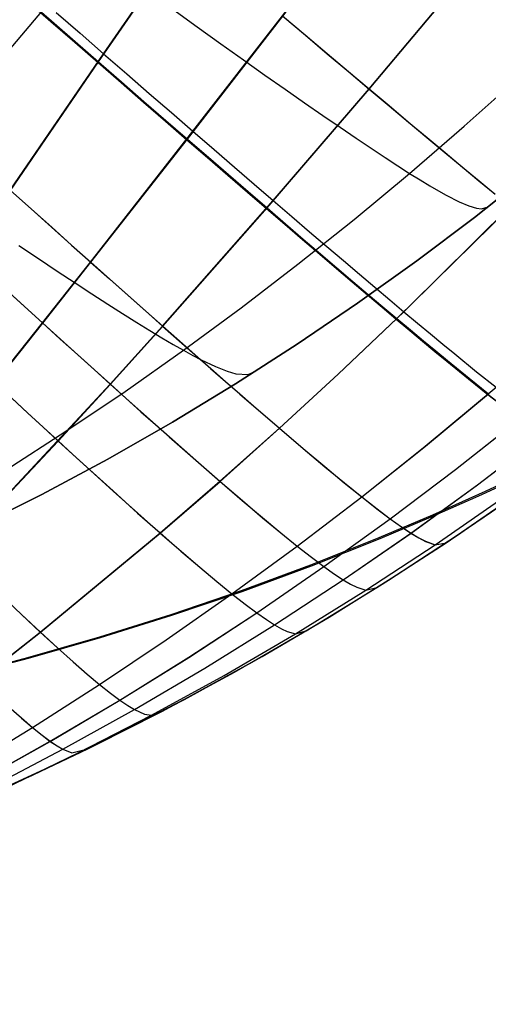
# Model space of a CAD drawing. Header units: millimetres. Extents: x -58 to 58, y -58 to 58.
# Tile 51 of 95: x -47 to -41, y 5 to 17. Entities that reach past the tile are written whole.
import ezdxf

# ---------------------------------------------------------------- set-up
doc = ezdxf.new("R2010")
doc.units = ezdxf.units.MM
doc.header["$MEASUREMENT"] = 0
doc.layers.add('Predefinito', color=5, linetype='Continuous')

msp = doc.modelspace()

# ---------------------------------------------------------------- linework, layer by layer
at = {"layer": 'Predefinito'}
for points in [[(-40.76, 15.325), (-41.447, 14.783), (-42.148, 14.256), (-42.864, 13.743), (-43.595, 13.247), (-44.343, 12.766), (-45.108, 12.302), (-45.89, 11.855), (-46.691, 11.426), (-47.511, 11.014), (-48.352, 10.621), (-49.213, 10.246), (-50.096, 9.891), (-51.001, 9.556), (-51.929, 9.24), (-52.881, 8.945), (-53.858, 8.671), (-54.86, 8.419), (-55.888, 8.189), (-56.943, 7.981)], [(-56.943, 7.981), (-55.888, 8.189), (-54.86, 8.419), (-53.858, 8.671), (-52.881, 8.945), (-51.929, 9.24), (-51.001, 9.556), (-50.096, 9.891), (-49.213, 10.246), (-48.352, 10.621), (-47.511, 11.014), (-46.691, 11.426), (-45.89, 11.855), (-45.108, 12.302), (-44.343, 12.766), (-43.595, 13.247), (-42.864, 13.743), (-42.148, 14.256), (-41.447, 14.783), (-40.76, 15.325)], [(-40.76, 15.325), (-41.447, 14.783), (-42.148, 14.256), (-42.864, 13.743), (-43.595, 13.247), (-44.343, 12.766), (-45.108, 12.302), (-45.89, 11.855), (-46.691, 11.426), (-47.511, 11.014), (-48.352, 10.621), (-49.213, 10.246), (-50.096, 9.891), (-51.001, 9.556), (-51.929, 9.24), (-52.881, 8.945), (-53.858, 8.671), (-54.86, 8.419), (-55.888, 8.189), (-56.943, 7.981)], [(-54.223, 5.487), (-53.202, 5.742), (-52.202, 6.018), (-51.225, 6.315), (-50.269, 6.633), (-49.334, 6.971), (-48.42, 7.329), (-47.526, 7.705), (-46.652, 8.101), (-45.797, 8.515), (-44.961, 8.946), (-44.145, 9.395), (-43.346, 9.86), (-42.565, 10.341), (-41.801, 10.837), (-41.054, 11.348)]]:
    msp.add_lwpolyline(points, dxfattribs=at)
at = {"layer": 'Predefinito', "extrusion": (-1.80615e-05, -7.77097e-06, 1)}
msp.add_lwpolyline([(-56.942, 7.981), (-56.001, 8.023), (-55.062, 8.081), (-54.128, 8.158), (-53.197, 8.252), (-52.271, 8.365), (-51.35, 8.497), (-50.436, 8.649), (-49.53, 8.82), (-48.631, 9.011), (-47.74, 9.221), (-46.859, 9.452), (-45.986, 9.703), (-45.124, 9.975), (-44.271, 10.266), (-43.43, 10.577), (-42.601, 10.907), (-41.953, 11.181), (-41.313, 11.467), (-40.681, 11.763), (-40.057, 12.071)], dxfattribs=at)
at = {"layer": 'Predefinito', "extrusion": (-4.98676e-06, -2.13607e-06, 1)}
msp.add_lwpolyline([(-40.154, 11.998), (-40.754, 11.706), (-41.361, 11.423), (-41.975, 11.151), (-42.596, 10.889), (-43.426, 10.56), (-44.267, 10.25), (-45.12, 9.96), (-45.983, 9.69), (-46.855, 9.44), (-47.737, 9.21), (-48.628, 9), (-49.527, 8.811), (-50.434, 8.641), (-51.348, 8.491), (-52.269, 8.36), (-53.195, 8.248), (-54.126, 8.154), (-55.061, 8.079), (-56, 8.022), (-56.942, 7.981)], dxfattribs=at)
at = {"layer": 'Predefinito', "extrusion": (1, 0, 0)}
msp.add_lwpolyline([(8.101, 320), (8.101, 60.002)], dxfattribs=at)
at = {"layer": 'Predefinito'}
for points in [[(-44.925, 15.731, 344.345), (-43.771, 17.221, 344.592), (-42.606, 18.735, 344.804), (-41.434, 20.262, 344.98), (-40.259, 21.796, 345.12), (-37.895, 24.869, 345.303), (-35.504, 27.931, 345.362), (-33.087, 30.979, 345.3), (-30.662, 34.016, 345.111)], [(-44.858, 15.826, 35.632), (-43.775, 17.224, 35.402), (-42.61, 18.738, 35.19), (-41.438, 20.265, 35.014), (-40.263, 21.8, 34.874), (-37.9, 24.872, 34.691), (-35.508, 27.935, 34.632), (-33.091, 30.983, 34.694), (-30.666, 34.019, 34.883)], [(-46.002, 16.666, 346.178), (-44.938, 18.208, 346.413), (-43.849, 19.766, 346.614), (-42.74, 21.33, 346.78), (-41.615, 22.894, 346.912), (-40.474, 24.452, 347.012), (-39.317, 26.003, 347.083), (-38.141, 27.545, 347.125), (-36.949, 29.076, 347.139), (-35.74, 30.594, 347.124), (-34.517, 32.101, 347.08), (-33.282, 33.597, 347.007)], [(-45.941, 16.764, 33.8), (-44.942, 18.211, 33.581), (-43.853, 19.77, 33.38), (-42.745, 21.334, 33.214), (-41.62, 22.898, 33.082), (-40.479, 24.456, 32.982), (-39.322, 26.008, 32.911), (-38.147, 27.55, 32.869), (-36.954, 29.08, 32.856), (-35.746, 30.598, 32.87), (-34.522, 32.105, 32.914), (-33.287, 33.601, 32.987)], [(-43.959, 14.897, 342.377), (-42.722, 16.337, 342.625), (-41.487, 17.809, 342.84), (-40.257, 19.302, 343.018), (-39.036, 20.81, 343.16), (-36.613, 23.847, 343.345), (-34.201, 26.9, 343.405), (-31.798, 29.967, 343.342), (-30.605, 31.51, 343.262), (-29.423, 33.058, 343.15)], [(-43.885, 14.987, 37.601), (-42.725, 16.34, 37.369), (-41.49, 17.812, 37.154), (-40.261, 19.305, 36.976), (-39.039, 20.812, 36.834), (-36.617, 23.85, 36.649), (-34.205, 26.903, 36.589), (-31.801, 29.97, 36.652), (-30.608, 31.513, 36.732), (-29.426, 33.061, 36.844)], [(-42.387, 13.557, 338.15), (-41.013, 14.912, 338.377), (-39.661, 16.313, 338.573), (-38.337, 17.748, 338.736), (-37.04, 19.208, 338.866), (-35.77, 20.689, 338.966), (-34.523, 22.186, 339.036), (-33.293, 23.695, 339.077), (-32.08, 25.219, 339.091), (-30.882, 26.757, 339.076), (-29.701, 28.316, 339.033), (-28.542, 29.896, 338.96), (-27.41, 31.495, 338.856), (-26.31, 33.114, 338.721)], [(-42.303, 13.64, 41.83), (-41.015, 14.914, 41.618), (-39.663, 16.315, 41.421), (-38.339, 17.749, 41.259), (-37.042, 19.21, 41.128), (-35.772, 20.691, 41.029), (-34.525, 22.187, 40.959), (-33.295, 23.697, 40.917), (-32.082, 25.22, 40.904), (-30.884, 26.759, 40.918), (-29.703, 28.318, 40.962), (-28.544, 29.897, 41.035), (-27.412, 31.497, 41.139), (-26.312, 33.116, 41.274)], [(-47.195, 16.679, 342.385), (-46.075, 18.008, 342.547)], [(-47.195, 16.679, 37.615), (-46.075, 18.008, 37.453)], [(-46.877, 17.416, 32.541), (-46.583, 17.16, 32.957), (-46.295, 16.909, 33.382), (-46.011, 16.662, 33.817), (-45.733, 16.42, 34.261), (-45.461, 16.183, 34.715), (-45.195, 15.952, 35.178), (-44.935, 15.727, 35.65), (-44.682, 15.508, 36.131), (-44.436, 15.296, 36.62), (-44.198, 15.09, 37.116), (-43.968, 14.892, 37.619), (-43.746, 14.7, 38.128), (-43.531, 14.516, 38.643), (-43.323, 14.338, 39.164), (-43.123, 14.167, 39.69), (-42.93, 14.003, 40.222), (-42.745, 13.846, 40.759), (-42.567, 13.695, 41.301), (-42.396, 13.551, 41.847), (-42.232, 13.414, 42.397), (-42.076, 13.284, 42.951), (-41.927, 13.16, 43.509), (-41.784, 13.043, 44.07), (-41.521, 12.828, 45.202), (-41.286, 12.641, 46.345), (-41.079, 12.479, 47.498)], [(-46.873, 17.412, 347.453), (-46.579, 17.156, 347.037), (-46.291, 16.905, 346.611), (-46.007, 16.658, 346.177), (-45.729, 16.417, 345.733), (-45.457, 16.18, 345.279), (-45.191, 15.949, 344.816), (-44.931, 15.724, 344.344), (-44.679, 15.505, 343.863), (-44.433, 15.293, 343.374), (-44.196, 15.088, 342.878), (-43.966, 14.89, 342.375), (-43.743, 14.698, 341.866), (-43.528, 14.514, 341.351), (-43.321, 14.336, 340.831), (-43.121, 14.165, 340.304), (-42.928, 14.001, 339.772), (-42.743, 13.844, 339.236), (-42.565, 13.694, 338.694), (-42.394, 13.55, 338.148), (-42.231, 13.413, 337.598), (-42.075, 13.282, 337.044), (-41.925, 13.159, 336.486), (-41.783, 13.042, 335.925), (-41.52, 12.828, 334.793), (-41.285, 12.64, 333.651), (-41.079, 12.479, 332.499)], [(-46.868, 17.42, 347.454), (-46.574, 17.165, 347.038), (-46.285, 16.913, 346.613), (-46.002, 16.666, 346.178), (-45.724, 16.424, 345.734), (-45.452, 16.188, 345.281), (-45.185, 15.957, 344.818), (-44.925, 15.732, 344.345), (-44.672, 15.513, 343.864), (-44.427, 15.301, 343.375), (-44.189, 15.095, 342.879), (-43.959, 14.897, 342.377), (-43.737, 14.705, 341.868), (-43.522, 14.521, 341.353), (-43.314, 14.343, 340.832), (-43.114, 14.172, 340.305), (-42.921, 14.008, 339.774), (-42.736, 13.851, 339.237), (-42.558, 13.701, 338.695), (-42.387, 13.557, 338.149), (-42.224, 13.42, 337.599), (-42.067, 13.289, 337.045), (-41.918, 13.166, 336.487), (-41.776, 13.048, 335.926), (-41.513, 12.834, 334.794), (-41.278, 12.646, 333.652)], [(-45.104, 17.304, 340.747), (-44.806, 17.09, 340.12), (-44.52, 16.885, 339.482), (-44.247, 16.691, 338.832), (-43.987, 16.507, 338.172), (-43.74, 16.334, 337.502), (-43.506, 16.17, 336.823), (-43.285, 16.017, 336.136), (-43.077, 15.874, 335.44), (-42.882, 15.742, 334.738), (-42.7, 15.62, 334.029), (-42.531, 15.508, 333.314), (-42.376, 15.407, 332.595), (-42.234, 15.316, 331.871), (-42.105, 15.236, 331.143), (-41.988, 15.166, 330.412), (-41.884, 15.105, 329.678), (-41.79, 15.053, 328.941), (-41.634, 14.973, 327.461), (-41.515, 14.921, 325.973), (-41.425, 14.894, 324.481), (-41.361, 14.886, 322.986), (-41.283, 14.91, 320)], [(-45.104, 17.304, 39.253), (-44.806, 17.09, 39.88), (-44.52, 16.885, 40.518), (-44.247, 16.691, 41.168), (-43.987, 16.507, 41.828), (-43.74, 16.334, 42.498), (-43.506, 16.17, 43.177), (-43.285, 16.017, 43.864), (-43.077, 15.874, 44.56), (-42.882, 15.742, 45.262), (-42.7, 15.62, 45.971), (-42.531, 15.508, 46.686), (-42.376, 15.407, 47.405), (-42.234, 15.316, 48.129), (-42.105, 15.236, 48.857), (-41.988, 15.166, 49.588), (-41.884, 15.105, 50.322), (-41.79, 15.053, 51.059), (-41.634, 14.973, 52.539), (-41.515, 14.921, 54.027), (-41.425, 14.894, 55.519), (-41.361, 14.886, 57.014), (-41.283, 14.91, 60)], [(-46.516, 17.265, 32.941), (-46.226, 17.012, 33.366), (-45.941, 16.764, 33.8), (-45.661, 16.521, 34.244), (-45.387, 16.284, 34.697), (-45.119, 16.052, 35.16), (-44.858, 15.826, 35.632), (-44.603, 15.606, 36.113), (-44.356, 15.393, 36.602), (-44.117, 15.186, 37.098), (-43.885, 14.987, 37.601), (-43.661, 14.795, 38.11), (-43.445, 14.609, 38.625), (-43.236, 14.431, 39.146), (-43.035, 14.259, 39.673), (-42.841, 14.094, 40.205), (-42.655, 13.936, 40.742), (-42.475, 13.785, 41.284), (-42.303, 13.64, 41.83), (-42.139, 13.502, 42.381), (-41.981, 13.371, 42.936), (-41.831, 13.247, 43.494), (-41.688, 13.129, 44.056), (-41.423, 12.914, 45.189), (-41.187, 12.725, 46.333)], [(-43.775, 17.224, 35.402), (-43.5, 16.992, 35.882), (-43.234, 16.767, 36.37), (-42.975, 16.55, 36.865), (-42.725, 16.34, 37.369), (-42.483, 16.136, 37.879), (-42.25, 15.94, 38.395), (-42.024, 15.752, 38.918), (-41.806, 15.57, 39.447), (-41.597, 15.395, 39.982), (-41.395, 15.227, 40.522), (-41.201, 15.067, 41.068)], [(-43.771, 17.221, 344.592), (-43.497, 16.989, 344.112), (-43.231, 16.765, 343.624), (-42.972, 16.547, 343.129), (-42.722, 16.337, 342.625), (-42.481, 16.134, 342.116), (-42.247, 15.938, 341.599), (-42.022, 15.75, 341.076), (-41.804, 15.568, 340.547), (-41.594, 15.393, 340.013), (-41.393, 15.226, 339.472), (-41.199, 15.065, 338.927)], [(-47.071, 15.113, 34.097), (-45.941, 16.764, 33.8)], [(-47.067, 15.11, 345.896), (-46.002, 16.666, 346.178)], [(-47.12, 11.726, 331.373), (-46.397, 12.193, 331.454), (-45.681, 12.675, 331.535), (-44.973, 13.174, 331.612), (-44.275, 13.688, 331.684), (-43.586, 14.216, 331.751), (-42.905, 14.759, 331.813), (-42.234, 15.316, 331.871), (-41.572, 15.886, 331.926), (-40.919, 16.469, 331.978)], [(-47.12, 11.726, 48.627), (-46.397, 12.193, 48.546), (-45.681, 12.675, 48.465), (-44.973, 13.174, 48.388), (-44.275, 13.688, 48.316), (-43.586, 14.216, 48.249), (-42.905, 14.759, 48.187), (-42.234, 15.316, 48.129), (-41.572, 15.886, 48.074), (-40.919, 16.469, 48.022)], [(-47.257, 12.782, 36.295), (-46.681, 13.505, 36.111), (-46.098, 14.241, 35.943), (-44.858, 15.826, 35.632)], [(-47.254, 12.779, 343.699), (-46.678, 13.502, 343.883), (-46.095, 14.239, 344.051), (-44.925, 15.731, 344.345)], [(-47.071, 15.113, 34.097), (-46.819, 14.887, 34.546), (-46.573, 14.666, 35.003), (-46.333, 14.451, 35.468), (-46.098, 14.241, 35.943), (-45.869, 14.038, 36.425), (-45.648, 13.841, 36.914), (-45.433, 13.65, 37.41), (-45.226, 13.466, 37.912), (-45.025, 13.289, 38.42), (-44.832, 13.118, 38.933), (-44.645, 12.954, 39.451), (-44.465, 12.797, 39.975), (-44.291, 12.645, 40.503), (-44.124, 12.501, 41.036), (-43.811, 12.23, 42.113), (-43.523, 11.985, 43.206), (-43.261, 11.765, 44.313), (-43.025, 11.57, 45.431), (-42.814, 11.4, 46.558), (-42.629, 11.255, 47.694), (-42.468, 11.134, 48.833), (-42.332, 11.036, 49.97), (-42.218, 10.959, 51.105), (-42.122, 10.901, 52.237), (-42.043, 10.86, 53.365), (-41.926, 10.817, 55.604), (-41.792, 10.843, 60.001)], [(-47.067, 15.11, 345.896), (-46.816, 14.884, 345.448), (-46.57, 14.663, 344.991), (-46.329, 14.448, 344.526), (-46.095, 14.239, 344.051), (-45.867, 14.035, 343.569), (-45.645, 13.838, 343.08), (-45.431, 13.648, 342.584), (-45.223, 13.464, 342.082), (-45.023, 13.287, 341.575), (-44.83, 13.117, 341.061), (-44.643, 12.953, 340.543), (-44.463, 12.795, 340.02), (-44.289, 12.644, 339.492), (-44.123, 12.499, 338.959), (-43.809, 12.229, 337.881), (-43.522, 11.984, 336.789), (-43.26, 11.764, 335.683), (-43.024, 11.57, 334.565), (-42.813, 11.4, 333.438), (-42.628, 11.254, 332.302), (-42.468, 11.134, 331.164), (-42.332, 11.036, 330.027), (-42.217, 10.959, 328.892), (-42.122, 10.901, 327.761), (-42.043, 10.859, 326.633), (-41.926, 10.817, 324.395), (-41.792, 10.843, 320.001)], [(-47.739, 10.75, 38.644), (-45.86, 12.764, 38.08), (-45.226, 13.466, 37.912), (-43.885, 14.987, 37.601)], [(-47.737, 10.748, 341.35), (-46.49, 12.074, 341.732), (-45.858, 12.762, 341.914), (-45.223, 13.464, 342.082), (-43.959, 14.897, 342.377)], [(-46.966, 14.444, 339.121), (-46.728, 14.284, 338.475), (-46.502, 14.133, 337.82), (-46.287, 13.991, 337.156), (-46.084, 13.857, 336.484), (-45.891, 13.733, 335.805), (-45.71, 13.617, 335.12), (-45.54, 13.51, 334.428), (-45.381, 13.413, 333.731), (-45.234, 13.324, 333.029), (-45.098, 13.244, 332.322), (-44.973, 13.174, 331.612), (-44.86, 13.112, 330.899), (-44.758, 13.059, 330.182), (-44.584, 12.977, 328.742), (-44.445, 12.922, 327.293), (-44.337, 12.89, 325.839), (-44.191, 12.881, 322.919), (-44.107, 12.915, 320)], [(-46.966, 14.444, 40.879), (-46.728, 14.284, 41.525), (-46.502, 14.133, 42.18), (-46.287, 13.991, 42.844), (-46.084, 13.857, 43.516), (-45.891, 13.733, 44.195), (-45.71, 13.617, 44.88), (-45.54, 13.51, 45.572), (-45.381, 13.413, 46.269), (-45.234, 13.324, 46.971), (-45.098, 13.244, 47.678), (-44.973, 13.174, 48.388), (-44.86, 13.112, 49.101), (-44.758, 13.059, 49.818), (-44.584, 12.977, 51.258), (-44.445, 12.922, 52.707), (-44.337, 12.89, 54.161), (-44.191, 12.881, 57.081), (-44.107, 12.915, 60)], [(-47.128, 13.912, 35.169), (-46.902, 13.706, 35.636), (-46.681, 13.505, 36.111), (-46.466, 13.31, 36.594), (-46.257, 13.122, 37.083), (-46.056, 12.94, 37.579), (-45.86, 12.764, 38.08), (-45.672, 12.595, 38.587), (-45.49, 12.432, 39.098), (-45.314, 12.276, 39.615), (-45.145, 12.125, 40.137), (-44.825, 11.844, 41.193), (-44.531, 11.587, 42.265), (-44.261, 11.355, 43.351), (-44.015, 11.147, 44.45), (-43.793, 10.963, 45.56), (-43.596, 10.803, 46.679), (-43.422, 10.667, 47.805), (-43.272, 10.555, 48.934), (-43.144, 10.464, 50.062), (-43.037, 10.394, 51.187), (-42.948, 10.341, 52.308), (-42.874, 10.304, 53.425), (-42.763, 10.268, 55.644), (-42.631, 10.299, 60.001)], [(-47.125, 13.909, 344.825), (-46.899, 13.703, 344.358), (-46.678, 13.502, 343.883), (-46.463, 13.308, 343.4), (-46.255, 13.119, 342.911), (-46.053, 12.937, 342.415), (-45.858, 12.762, 341.914), (-45.67, 12.593, 341.408), (-45.488, 12.43, 340.896), (-45.312, 12.274, 340.379), (-45.143, 12.124, 339.858), (-44.824, 11.843, 338.802), (-44.529, 11.586, 337.73), (-44.26, 11.354, 336.644), (-44.014, 11.146, 335.545), (-43.793, 10.963, 334.436), (-43.595, 10.803, 333.317), (-43.421, 10.667, 332.191), (-43.271, 10.554, 331.062), (-43.144, 10.464, 329.935), (-43.037, 10.394, 328.811), (-42.948, 10.341, 327.69), (-42.874, 10.304, 326.573), (-42.763, 10.268, 324.354), (-42.631, 10.299, 320.001)], [(-47.44, 9.185, 42.942), (-46.708, 9.761, 42.772), (-45.255, 10.961, 42.428), (-44.531, 11.587, 42.265), (-43.811, 12.23, 42.113), (-43.099, 12.885, 41.975), (-42.303, 13.64, 41.83)], [(-47.439, 9.184, 337.053), (-46.707, 9.76, 337.224), (-45.254, 10.96, 337.567), (-44.529, 11.586, 337.73), (-43.809, 12.229, 337.881), (-43.098, 12.884, 338.02), (-42.387, 13.557, 338.15)], [(-47.632, 8.102, 47.359), (-46.804, 8.607, 47.218), (-45.99, 9.127, 47.082), (-45.184, 9.666, 46.944), (-44.386, 10.225, 46.809), (-43.596, 10.803, 46.679), (-42.814, 11.4, 46.558), (-42.044, 12.013, 46.448), (-41.187, 12.725, 46.333)], [(-47.631, 8.102, 332.638), (-46.803, 8.606, 332.778), (-45.989, 9.127, 332.914), (-45.184, 9.666, 333.052), (-44.386, 10.225, 333.188), (-43.595, 10.803, 333.317), (-42.813, 11.4, 333.438), (-42.043, 12.012, 333.548), (-41.278, 12.646, 333.652)], [(-47.057, 12.596, 36.778), (-46.862, 12.416, 37.267), (-46.674, 12.243, 37.762), (-46.492, 12.076, 38.262), (-46.317, 11.915, 38.767), (-46.147, 11.761, 39.277), (-45.826, 11.47, 40.311), (-45.529, 11.203, 41.362), (-45.255, 10.961, 42.428), (-45.004, 10.742, 43.507), (-44.775, 10.546, 44.598), (-44.57, 10.374, 45.699), (-44.386, 10.225, 46.809), (-44.225, 10.099, 47.925), (-44.086, 9.995, 49.044), (-43.968, 9.912, 50.161), (-43.869, 9.849, 51.275), (-43.787, 9.802, 52.385), (-43.718, 9.769, 53.491), (-43.615, 9.741, 55.688), (-43.486, 9.776, 60.002)], [(-47.054, 12.594, 343.216), (-46.86, 12.414, 342.727), (-46.672, 12.241, 342.232), (-46.49, 12.074, 341.732), (-46.315, 11.913, 341.227), (-46.145, 11.759, 340.717), (-45.825, 11.468, 339.683), (-45.527, 11.202, 338.632), (-45.254, 10.96, 337.567), (-45.003, 10.741, 336.488), (-44.775, 10.546, 335.397), (-44.569, 10.374, 334.297), (-44.386, 10.225, 333.188), (-44.225, 10.098, 332.071), (-44.086, 9.995, 330.953), (-43.968, 9.912, 329.836), (-43.869, 9.848, 328.723), (-43.787, 9.801, 327.613), (-43.718, 9.769, 326.507), (-43.615, 9.741, 324.311), (-43.486, 9.776, 320.001)], [(-54.246, 5.254, 51.399), (-53.911, 5.323, 51.271), (-53.405, 5.444, 51.08), (-52.904, 5.581, 50.896), (-52.411, 5.733, 50.721), (-51.927, 5.897, 50.556), (-51.451, 6.073, 50.402), (-50.984, 6.258, 50.259), (-50.524, 6.451, 50.128), (-50.071, 6.65, 50.008), (-49.626, 6.855, 49.901), (-49.185, 7.065, 49.805), (-48.747, 7.28, 49.719), (-48.31, 7.501, 49.642), (-47.443, 7.959, 49.509), (-46.587, 8.439, 49.39), (-45.744, 8.937, 49.275), (-44.91, 9.456, 49.158), (-44.086, 9.995, 49.044), (-43.272, 10.555, 48.934), (-42.468, 11.134, 48.833), (-41.678, 11.731, 48.74), (-40.799, 12.426, 48.643)], [(-54.246, 5.253, 328.598), (-53.911, 5.323, 328.726), (-53.405, 5.444, 328.918), (-52.904, 5.581, 329.102), (-52.411, 5.733, 329.277), (-51.927, 5.897, 329.441), (-51.451, 6.073, 329.595), (-50.984, 6.258, 329.738), (-50.524, 6.451, 329.869), (-50.071, 6.65, 329.989), (-49.625, 6.855, 330.096), (-49.185, 7.064, 330.192), (-48.747, 7.28, 330.278), (-48.31, 7.501, 330.355), (-47.443, 7.959, 330.488), (-46.587, 8.438, 330.607), (-45.744, 8.937, 330.722), (-44.91, 9.455, 330.838), (-44.086, 9.995, 330.953), (-43.271, 10.554, 331.062), (-42.468, 11.134, 331.164), (-41.677, 11.73, 331.257), (-40.892, 12.35, 331.344)], [(-54.241, 5.308, 53.172), (-53.841, 5.392, 53.051), (-53.34, 5.509, 52.901), (-52.843, 5.641, 52.756), (-52.351, 5.785, 52.617), (-51.866, 5.94, 52.487), (-51.388, 6.104, 52.365), (-50.917, 6.278, 52.251), (-50.451, 6.458, 52.146), (-49.992, 6.645, 52.05), (-49.538, 6.837, 51.963), (-49.089, 7.035, 51.886), (-48.642, 7.238, 51.818), (-48.196, 7.447, 51.756), (-47.31, 7.883, 51.649), (-46.433, 8.342, 51.553), (-45.568, 8.822, 51.46), (-44.713, 9.325, 51.367), (-43.869, 9.849, 51.275), (-43.037, 10.394, 51.187), (-42.218, 10.959, 51.105), (-41.412, 11.544, 51.031), (-40.517, 12.227, 50.953)], [(-54.241, 5.308, 326.826), (-53.841, 5.392, 326.947), (-53.34, 5.509, 327.097), (-52.843, 5.641, 327.242), (-52.351, 5.785, 327.38), (-51.866, 5.94, 327.511), (-51.388, 6.105, 327.633), (-50.916, 6.278, 327.747), (-50.451, 6.458, 327.852), (-49.992, 6.645, 327.948), (-49.538, 6.837, 328.034), (-49.089, 7.035, 328.111), (-48.642, 7.238, 328.18), (-48.196, 7.447, 328.241), (-47.31, 7.883, 328.349), (-46.433, 8.342, 328.444), (-45.568, 8.822, 328.537), (-44.713, 9.324, 328.631), (-43.869, 9.848, 328.723), (-43.037, 10.394, 328.811), (-42.217, 10.959, 328.892), (-41.412, 11.544, 328.967), (-40.612, 12.152, 329.036)], [(-54.229, 5.425, 56.64), (-53.239, 5.658, 56.494), (-52.753, 5.786, 56.425), (-52.269, 5.923, 56.358), (-51.788, 6.067, 56.294), (-50.837, 6.378, 56.176), (-49.9, 6.714, 56.075), (-48.976, 7.073, 55.992), (-48.06, 7.456, 55.927), (-47.151, 7.864, 55.873), (-46.25, 8.297, 55.826), (-45.359, 8.755, 55.78), (-44.481, 9.236, 55.733), (-43.615, 9.741, 55.688), (-42.763, 10.268, 55.644), (-41.926, 10.817, 55.604), (-41.105, 11.387, 55.567), (-40.193, 12.055, 55.53)], [(-54.223, 5.487, 60.009), (-53.274, 5.723, 60.007), (-52.331, 5.981, 60.007), (-51.391, 6.263, 60.007), (-50.459, 6.568, 60.006), (-49.531, 6.898, 60.004), (-48.612, 7.251, 60.003), (-47.704, 7.628, 60.002), (-46.804, 8.03, 60.002), (-45.912, 8.457, 60.002), (-45.035, 8.907, 60.002), (-44.173, 9.379, 60.002), (-43.324, 9.873, 60.001), (-42.489, 10.389, 60.001), (-41.667, 10.927, 60.001), (-40.857, 11.488, 60.001), (-40.058, 12.071, 60)], [(-46.7, 8.078, 60.002), (-46.131, 8.349, 60.002), (-45.236, 8.801, 60.002), (-44.354, 9.277, 60.002), (-43.486, 9.776, 60.001), (-42.631, 10.299, 60.001), (-41.792, 10.843, 60), (-40.97, 11.408, 60), (-40.058, 12.071, 60)], [(-54.23, 5.425, 323.359), (-53.239, 5.658, 323.505), (-52.753, 5.787, 323.574), (-52.269, 5.923, 323.641), (-51.788, 6.067, 323.705), (-50.837, 6.378, 323.823), (-49.9, 6.714, 323.924), (-48.976, 7.073, 324.006), (-48.06, 7.456, 324.072), (-47.151, 7.864, 324.125), (-46.25, 8.297, 324.173), (-45.359, 8.755, 324.219), (-44.481, 9.236, 324.265), (-43.615, 9.741, 324.311), (-42.763, 10.268, 324.354), (-41.926, 10.817, 324.395), (-41.105, 11.387, 324.431), (-40.291, 11.981, 324.465)], [(-54.223, 5.487, 320), (-53.195, 5.744, 319.999), (-52.174, 6.026, 319.998), (-51.19, 6.326, 319.999), (-50.215, 6.652, 320), (-49.273, 6.994, 320), (-48.34, 7.361, 320), (-47.441, 7.743, 320), (-46.552, 8.148, 320), (-45.691, 8.568, 320), (-44.842, 9.01, 320), (-44.02, 9.466, 320), (-43.209, 9.942, 320.001), (-42.427, 10.429, 320.001), (-41.658, 10.933, 320.001), (-40.901, 11.456, 320), (-40.156, 11.998, 320)], [(-47.183, 10.21, 40.679), (-46.936, 9.974, 41.719), (-46.708, 9.761, 42.772), (-46.5, 9.57, 43.836), (-46.311, 9.401, 44.91), (-46.141, 9.253, 45.992), (-45.99, 9.127, 47.082), (-45.858, 9.022, 48.178), (-45.744, 8.937, 49.275), (-45.648, 8.871, 50.369), (-45.568, 8.822, 51.46), (-45.445, 8.767, 53.63), (-45.359, 8.755, 55.78), (-45.236, 8.801, 60.002)], [(-47.182, 10.208, 339.316), (-46.935, 9.973, 338.276), (-46.707, 9.76, 337.224), (-46.499, 9.569, 336.16), (-46.31, 9.4, 335.086), (-46.14, 9.253, 334.004), (-45.989, 9.127, 332.914), (-45.857, 9.021, 331.819), (-45.744, 8.937, 330.722), (-45.648, 8.871, 329.628), (-45.568, 8.822, 328.537), (-45.445, 8.767, 326.368), (-45.359, 8.755, 324.219), (-45.236, 8.801, 320)], [(-47.087, 8.855, 45.065), (-46.937, 8.721, 46.138), (-46.804, 8.607, 47.218), (-46.687, 8.513, 48.304), (-46.587, 8.439, 49.39), (-46.503, 8.382, 50.474), (-46.433, 8.342, 51.553), (-46.326, 8.3, 53.7), (-46.131, 8.349, 60.002)], [(-47.087, 8.854, 334.931), (-46.937, 8.72, 333.858), (-46.803, 8.606, 332.778), (-46.687, 8.513, 331.693), (-46.587, 8.438, 330.607), (-46.503, 8.382, 329.524), (-46.433, 8.342, 328.444), (-46.326, 8.3, 326.298), (-46.132, 8.349, 320)]]:
    msp.add_polyline3d(points, dxfattribs=at)

doc.saveas('drawing.dxf')
